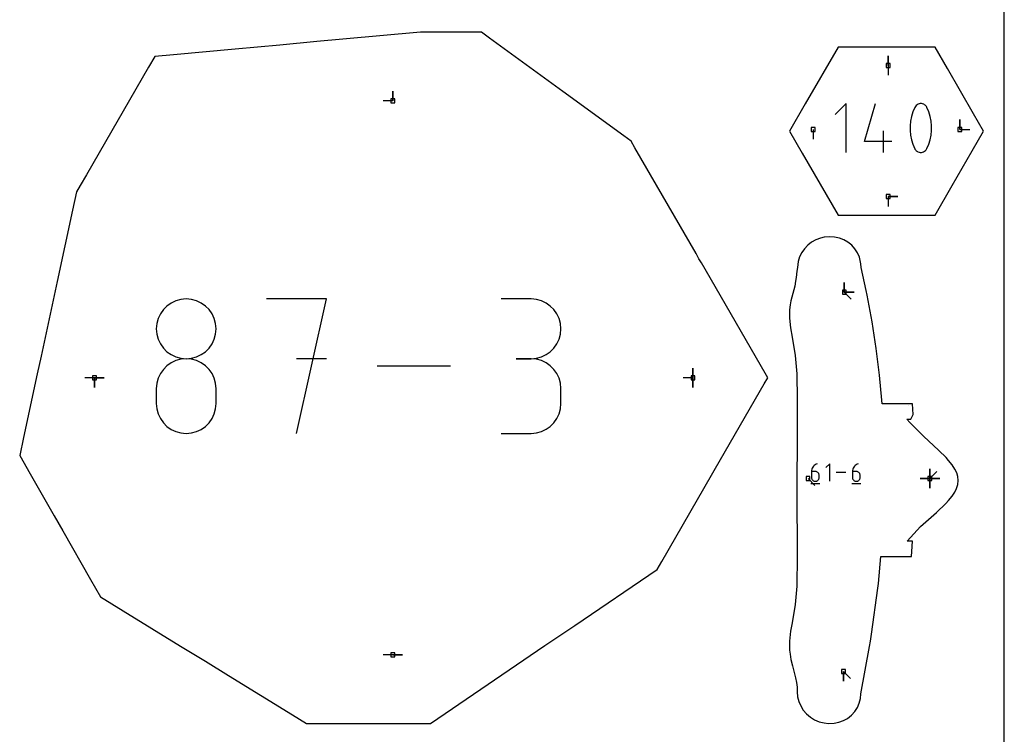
# Model space of a CAD drawing. Extents: x 0 to 600, y 0 to 900.
# Tile 14 of 21: x 456 to 600, y 424 to 529. Entities that reach past the tile are written whole.
import ezdxf

# ---------------------------------------------------------------- set-up
doc = ezdxf.new("R2010")
doc.units = 0

msp = doc.modelspace()

# ---------------------------------------------------------------- linework, layer by layer
at = {"layer": 'annotation', "color": 1}
for p, q in [((583.032749, 521.840081), (583.032749, 523.268831)), ((583.032749, 521.840081), (583.032749, 523.268831)), ((583.032749, 523.268831), (583.032749, 521.840081)), ((583.032749, 521.840081), (583.032749, 520.411331)), ((510.676692, 516.674033), (510.676692, 518.102783)), ((510.676692, 516.674033), (510.676692, 518.102783)), ((510.676692, 518.102783), (510.676692, 516.674033)), ((510.676692, 516.674033), (509.247942, 516.674033)), ((576.903585, 516.273881), (575.315446, 514.685294)), ((576.903585, 509.130169), (576.903585, 516.273881)), ((579.582253, 510.718307), (581.16636, 516.273881)), ((586.638984, 515.064249), (586.433604, 514.401608)), ((586.912825, 515.708214), (586.638984, 515.064249)), ((587.005041, 515.861566), (586.912825, 515.708214)), ((586.912825, 515.708214), (586.912825, 515.708214)), ((587.119967, 515.992248), (587.005041, 515.861566)), ((587.253798, 516.098997), (587.119967, 515.992248)), ((587.402727, 516.180548), (587.253798, 516.098997)), ((587.562951, 516.235636), (587.402727, 516.180548)), ((587.730663, 516.262996), (587.562951, 516.235636)), ((587.902058, 516.261364), (587.730663, 516.262996)), ((588.073332, 516.229475), (587.902058, 516.261364)), ((588.240679, 516.166064), (588.073332, 516.229475)), ((588.304742, 516.132399), (588.240679, 516.166064)), ((588.240679, 516.166064), (588.240679, 516.166064)), ((588.366217, 516.093731), (588.304742, 516.132399)), ((588.424804, 516.050365), (588.366217, 516.093731)), ((588.480206, 516.002608), (588.424804, 516.050365)), ((588.532124, 515.950766), (588.480206, 516.002608)), ((588.580258, 515.895144), (588.532124, 515.950766)), ((588.624311, 515.836048), (588.580258, 515.895144)), ((588.663983, 515.773786), (588.624311, 515.836048)), ((588.698977, 515.708662), (588.663983, 515.773786)), ((588.974145, 515.063369), (588.698977, 515.708662)), ((588.698977, 515.708662), (588.698977, 515.708662)), ((589.180521, 514.399733), (588.974145, 515.063369)), ((586.296684, 513.725575), (586.228223, 513.041434)), ((586.433604, 514.401608), (586.296684, 513.725575)), ((589.318104, 513.723036), (589.180521, 514.399733)), ((589.386896, 513.038564), (589.318104, 513.723036)), ((593.520546, 512.497212), (593.520546, 513.925962)), ((593.520546, 512.497212), (593.520546, 513.925962)), ((593.520546, 513.925962), (593.520546, 512.497212)), ((572.0687, 512.497212), (572.0687, 511.068462)), ((582.359816, 509.130169), (582.359816, 512.302862)), ((586.228223, 513.041434), (586.228223, 512.354469)), ((586.228223, 512.354469), (586.296684, 511.669963)), ((589.318104, 511.667424), (589.386896, 512.351598)), ((589.386896, 512.351598), (589.386896, 513.038564)), ((593.520546, 512.497212), (594.949296, 512.497212)), ((583.548792, 510.718307), (579.582253, 510.718307)), ((586.296684, 511.669963), (586.433604, 510.9932)), ((586.433604, 510.9932), (586.638984, 510.329464)), ((588.974145, 510.328585), (589.180521, 510.991325)), ((589.180521, 510.991325), (589.318104, 511.667424)), ((586.638984, 510.329464), (586.912825, 509.684039)), ((586.912825, 509.684039), (586.912825, 509.684039)), ((586.912825, 509.684039), (586.947691, 509.619044)), ((586.947691, 509.619044), (586.98707, 509.557092)), ((586.98707, 509.557092), (587.030796, 509.49837)), ((587.030796, 509.49837), (587.078704, 509.443066)), ((587.078704, 509.443066), (587.130627, 509.391368)), ((587.130627, 509.391368), (587.1864, 509.343464)), ((587.1864, 509.343464), (587.245856, 509.299542)), ((587.245856, 509.299542), (587.308829, 509.25979)), ((587.308829, 509.25979), (587.375154, 509.224397)), ((587.375154, 509.224397), (587.375154, 509.224397)), ((587.375154, 509.224397), (587.541183, 509.162331)), ((587.541183, 509.162331), (587.71146, 509.131495)), ((587.882134, 509.130633), (588.049358, 509.158487)), ((588.049358, 509.158487), (588.209281, 509.213799)), ((588.209281, 509.213799), (588.358053, 509.295312)), ((588.358053, 509.295312), (588.491827, 509.40177)), ((588.491827, 509.40177), (588.606751, 509.531914)), ((588.606751, 509.531914), (588.698977, 509.684487)), ((588.698977, 509.684487), (588.974145, 510.328585)), ((588.698977, 509.684487), (588.698977, 509.684487)), ((587.71146, 509.131495), (587.882134, 509.130633)), ((583.032749, 502.678092), (584.461499, 502.678092)), ((583.032749, 502.678092), (584.461499, 502.678092)), ((584.461499, 502.678092), (583.032749, 502.678092)), ((583.032749, 502.678092), (583.032749, 501.249342)), ((576.628313, 488.701754), (576.628313, 490.130504)), ((576.628313, 488.701754), (576.628313, 490.130504)), ((576.628313, 490.130504), (576.628313, 488.701754)), ((576.628313, 488.701754), (576.628313, 490.130504)), ((576.628313, 490.130504), (576.628313, 488.701754)), ((479.713285, 487.645247), (478.974698, 487.442022)), ((480.497643, 487.715766), (479.713285, 487.645247)), ((481.282002, 487.645247), (480.497643, 487.715766)), ((480.497643, 487.715766), (480.497643, 487.715766)), ((482.020589, 487.442022), (481.282002, 487.645247)), ((500.990094, 487.739823), (492.242289, 487.739823)), ((496.616808, 468.068057), (500.990094, 487.739823)), ((530.86907, 487.717), (526.500719, 487.717)), ((531.654729, 487.646481), (530.86907, 487.717)), ((532.394006, 487.443255), (531.654729, 487.646481)), ((576.628313, 488.701754), (578.057063, 488.701754)), ((576.628313, 488.701754), (578.057063, 488.701754)), ((578.057063, 488.701754), (576.628313, 488.701754)), ((576.628313, 488.701754), (577.638592, 487.691475)), ((477.157746, 486.161098), (476.726424, 485.552038)), ((477.684511, 486.687448), (477.157746, 486.161098)), ((478.294301, 487.118589), (477.684511, 486.687448)), ((478.974698, 487.442022), (478.294301, 487.118589)), ((482.700986, 487.118589), (482.020589, 487.442022)), ((483.310776, 486.687448), (482.700986, 487.118589)), ((483.83754, 486.161098), (483.310776, 486.687448)), ((484.268862, 485.552038), (483.83754, 486.161098)), ((533.074606, 487.119823), (532.394006, 487.443255)), ((533.684233, 486.688682), (533.074606, 487.119823)), ((534.210592, 486.162332), (533.684233, 486.688682)), ((534.641386, 485.553271), (534.210592, 486.162332)), ((476.402963, 484.872766), (476.19978, 484.135782)), ((476.726424, 485.552038), (476.402963, 484.872766)), ((484.592324, 484.872766), (484.268862, 485.552038)), ((484.795507, 484.135782), (484.592324, 484.872766)), ((534.964319, 484.874), (534.641386, 485.553271)), ((535.167096, 484.137015), (534.964319, 484.874)), ((476.19978, 484.135782), (476.129292, 483.353584)), ((476.129292, 483.353584), (476.129292, 483.353584)), ((476.129292, 483.353584), (476.19982, 482.567714)), ((484.795466, 482.567714), (484.865994, 483.353584)), ((484.865994, 483.353584), (484.795507, 484.135782)), ((484.865994, 483.353584), (484.865994, 483.353584)), ((535.237421, 483.354818), (535.167096, 484.137015)), ((535.167096, 482.568948), (535.237421, 483.354818)), ((535.237421, 483.354818), (535.237421, 483.354818)), ((476.19982, 482.567714), (476.403105, 481.82787)), ((484.592182, 481.82787), (484.795466, 482.567714)), ((534.964319, 481.829104), (535.167096, 482.568948)), ((476.403105, 481.82787), (476.726698, 481.146449)), ((476.726698, 481.146449), (477.158152, 480.535849)), ((477.158152, 480.535849), (477.685019, 480.008466)), ((483.310268, 480.008466), (483.837134, 480.535849)), ((483.837134, 480.535849), (484.268588, 481.146449)), ((484.268588, 481.146449), (484.592182, 481.82787)), ((533.684233, 480.0097), (534.210592, 480.537082)), ((534.210592, 480.537082), (534.641386, 481.147683)), ((534.641386, 481.147683), (534.964319, 481.829104)), ((477.685019, 480.008466), (478.294849, 479.576699)), ((478.294849, 479.576699), (478.975195, 479.252945)), ((478.975195, 479.252945), (479.713609, 479.049601)), ((480.497643, 478.979065), (479.713285, 478.90853)), ((479.713609, 479.049601), (480.497643, 478.979065)), ((480.497643, 478.979065), (481.281677, 479.049601)), ((481.282002, 478.908571), (480.497643, 478.979065)), ((480.497643, 478.979065), (480.497643, 478.979065)), ((480.497643, 478.979065), (480.497643, 478.979065)), ((481.281677, 479.049601), (482.020091, 479.252945)), ((482.020091, 479.252945), (482.700438, 479.576699)), ((482.700438, 479.576699), (483.310268, 480.008466)), ((500.990094, 478.979682), (496.616808, 478.979682)), ((530.86907, 478.980299), (528.681811, 478.980299)), ((528.681811, 478.980299), (530.86907, 478.980299)), ((530.86907, 478.980299), (531.654729, 479.050835)), ((531.654729, 478.909779), (530.86907, 478.980299)), ((530.86907, 478.980299), (530.86907, 478.980299)), ((531.654729, 479.050835), (532.394006, 479.254179)), ((532.394006, 479.254179), (533.074606, 479.577933)), ((533.074606, 479.577933), (533.684233, 480.0097)), ((477.684511, 477.949772), (477.157746, 477.422493)), ((478.294301, 478.381476), (477.684511, 477.949772)), ((478.974698, 478.705198), (478.294301, 478.381476)), ((479.713285, 478.90853), (478.974698, 478.705198)), ((482.020589, 478.70534), (481.282002, 478.908571)), ((482.700986, 478.38175), (482.020589, 478.70534)), ((483.310776, 477.950178), (482.700986, 478.38175)), ((483.83754, 477.423), (483.310776, 477.950178)), ((519.125658, 477.90394), (508.369473, 477.90394)), ((532.394006, 478.706554), (531.654729, 478.909779)), ((533.074606, 478.383121), (532.394006, 478.706554)), ((533.684233, 477.95198), (533.074606, 478.383121)), ((534.210592, 477.42563), (533.684233, 477.95198)), ((554.519343, 476.196321), (554.519343, 477.625071)), ((554.519343, 476.196321), (554.519343, 477.625071)), ((554.519343, 477.625071), (554.519343, 476.196321)), ((554.519343, 476.196321), (554.519343, 477.625071)), ((554.519343, 477.625071), (554.519343, 476.196321)), ((467.098016, 476.196321), (465.669266, 476.196321)), ((467.098016, 476.196321), (468.526766, 476.196321)), ((467.098016, 476.196321), (468.526766, 476.196321)), ((468.526766, 476.196321), (467.098016, 476.196321)), ((467.098016, 476.196321), (467.098016, 474.767571)), ((467.098016, 476.196321), (468.526766, 476.196321)), ((468.526766, 476.196321), (467.098016, 476.196321)), ((467.098016, 476.196321), (467.098016, 474.767571)), ((467.098016, 474.767571), (467.098016, 476.196321)), ((476.402963, 476.13084), (476.19978, 475.391282)), ((476.726424, 476.812046), (476.402963, 476.13084)), ((477.157746, 477.422493), (476.726424, 476.812046)), ((484.268862, 476.812595), (483.83754, 477.423)), ((484.592324, 476.131338), (484.268862, 476.812595)), ((484.795507, 475.391607), (484.592324, 476.131338)), ((534.641386, 476.81657), (534.210592, 477.42563)), ((534.964319, 476.137298), (534.641386, 476.81657)), ((535.167096, 475.400314), (534.964319, 476.137298)), ((554.519343, 476.196321), (553.090593, 476.196321)), ((554.519343, 476.196321), (554.519343, 474.767571)), ((554.519343, 476.196321), (554.519343, 474.767571)), ((554.519343, 474.767571), (554.519343, 476.196321)), ((476.19978, 475.391282), (476.129292, 474.60578)), ((484.865994, 474.60578), (484.795507, 475.391607)), ((535.237421, 474.618116), (535.167096, 475.400314)), ((476.129292, 474.60578), (476.129292, 472.429623)), ((484.865994, 472.429623), (484.865994, 474.60578)), ((484.865994, 474.60578), (484.865994, 474.60578)), ((535.237421, 472.430857), (535.237421, 474.618116)), ((535.237421, 474.618116), (535.237421, 474.618116)), ((476.129292, 472.429623), (476.129292, 472.429623)), ((476.129292, 472.429623), (476.19982, 471.644176)), ((484.795466, 471.644176), (484.865994, 472.429623)), ((535.167096, 471.648334), (535.237421, 472.430857)), ((586.01275, 472.130822), (586.010924, 472.159211)), ((476.19982, 471.644176), (476.403105, 470.905466)), ((476.403105, 470.905466), (476.726698, 470.225686)), ((484.268588, 470.225686), (484.592182, 470.905466)), ((484.592182, 470.905466), (484.795466, 471.644176)), ((534.641386, 470.231854), (534.964319, 470.911177)), ((534.964319, 470.911177), (535.167096, 471.648334)), ((476.726698, 470.225686), (477.158152, 469.617032)), ((477.158152, 469.617032), (477.685019, 469.091697)), ((477.685019, 469.091697), (478.294849, 468.661876)), ((482.700438, 468.661876), (483.310268, 469.091697)), ((483.310268, 469.091697), (483.837134, 469.617032)), ((483.837134, 469.617032), (484.268588, 470.225686)), ((533.074606, 468.665577), (533.684233, 469.096586)), ((533.684233, 469.096586), (534.210592, 469.622835)), ((534.210592, 469.622835), (534.641386, 470.231854)), ((478.294849, 468.661876), (478.975195, 468.339764)), ((478.975195, 468.339764), (479.713609, 468.137554)), ((479.713609, 468.137554), (480.497643, 468.06744)), ((480.497643, 468.06744), (481.281677, 468.137554)), ((480.497643, 468.06744), (480.497643, 468.06744)), ((481.281677, 468.137554), (482.020091, 468.339764)), ((482.020091, 468.339764), (482.700438, 468.661876)), ((526.500719, 468.068674), (530.86907, 468.068674)), ((530.86907, 468.068674), (531.654729, 468.139153)), ((530.86907, 468.068674), (530.86907, 468.068674)), ((531.654729, 468.139153), (532.394006, 468.342277)), ((532.394006, 468.342277), (533.074606, 468.665577)), ((572.013671, 463.138484), (571.933194, 462.991919)), ((572.113706, 463.272078), (572.013671, 463.138484)), ((572.231766, 463.390638), (572.113706, 463.272078)), ((572.366314, 463.492103), (572.231766, 463.390638)), ((572.515817, 463.574409), (572.366314, 463.492103)), ((572.67874, 463.635495), (572.515817, 463.574409)), ((572.67874, 463.635495), (572.67874, 463.635495)), ((574.49173, 463.635495), (573.922372, 463.065977)), ((574.49173, 461.07443), (574.49173, 463.635495)), ((578.002005, 463.138484), (577.921528, 462.991919)), ((578.10204, 463.272078), (578.002005, 463.138484)), ((578.220099, 463.390638), (578.10204, 463.272078)), ((578.354648, 463.492103), (578.220099, 463.390638)), ((578.504151, 463.574409), (578.354648, 463.492103)), ((578.667073, 463.635495), (578.504151, 463.574409)), ((578.667073, 463.635495), (578.667073, 463.635495)), ((571.837055, 462.668121), (571.824462, 462.495013)), ((571.824462, 462.495013), (571.824462, 461.643787)), ((572.393177, 462.495013), (571.824462, 462.495013)), ((571.873811, 462.834443), (571.837055, 462.668121)), ((571.933194, 462.991919), (571.873811, 462.834443)), ((572.495462, 462.485885), (572.393177, 462.495013)), ((572.591709, 462.45956), (572.495462, 462.485885)), ((572.680316, 462.417624), (572.591709, 462.45956)), ((572.759683, 462.361665), (572.680316, 462.417624)), ((572.82821, 462.293272), (572.759683, 462.361665)), ((572.884295, 462.214031), (572.82821, 462.293272)), ((572.926337, 462.125531), (572.884295, 462.214031)), ((572.952737, 462.029358), (572.926337, 462.125531)), ((572.961893, 461.927101), (572.952737, 462.029358)), ((572.961893, 461.643787), (572.961893, 461.927101)), ((572.961893, 461.927101), (572.961893, 461.927101)), ((576.852637, 462.354963), (575.45229, 462.354963)), ((577.825389, 462.668121), (577.812796, 462.495013)), ((577.812796, 462.495013), (577.812796, 461.643787)), ((578.381511, 462.495013), (577.812796, 462.495013)), ((577.862144, 462.834443), (577.825389, 462.668121)), ((577.921528, 462.991919), (577.862144, 462.834443)), ((578.483796, 462.485885), (578.381511, 462.495013)), ((578.580042, 462.45956), (578.483796, 462.485885)), ((578.66865, 462.417624), (578.580042, 462.45956)), ((578.748017, 462.361665), (578.66865, 462.417624)), ((578.816543, 462.293272), (578.748017, 462.361665)), ((578.872628, 462.214031), (578.816543, 462.293272)), ((578.914671, 462.125531), (578.872628, 462.214031)), ((578.941071, 462.029358), (578.914671, 462.125531)), ((578.950226, 461.927101), (578.941071, 462.029358)), ((578.950226, 461.643787), (578.950226, 461.927101)), ((578.950226, 461.927101), (578.950226, 461.927101)), ((589.137478, 461.481514), (589.137478, 462.910264)), ((589.137478, 461.481514), (589.137478, 462.910264)), ((589.137478, 462.910264), (589.137478, 461.481514)), ((589.137478, 461.481514), (589.137478, 462.910264)), ((589.137478, 462.910264), (589.137478, 461.481514)), ((589.137478, 461.481514), (589.137478, 462.910264)), ((589.137478, 462.910264), (589.137478, 461.481514)), ((589.137478, 461.481514), (589.137478, 462.910264)), ((589.137478, 462.910264), (589.137478, 461.481514)), ((589.137478, 461.481514), (590.147757, 462.491793)), ((571.324839, 461.481514), (572.335117, 460.471235)), ((571.753232, 460.754297), (573.033765, 460.754297)), ((571.824462, 461.643787), (571.824462, 461.643787)), ((571.824462, 461.643787), (571.833644, 461.541481)), ((571.833644, 461.541481), (571.86011, 461.445175)), ((571.86011, 461.445175), (571.902238, 461.356482)), ((571.902238, 461.356482), (571.958409, 461.277014)), ((571.958409, 461.277014), (572.027002, 461.20838)), ((572.027002, 461.20838), (572.106396, 461.152194)), ((572.106396, 461.152194), (572.19497, 461.110066)), ((572.19497, 461.110066), (572.291104, 461.083607)), ((572.291104, 461.083607), (572.393177, 461.07443)), ((572.393177, 461.07443), (572.495462, 461.083607)), ((572.393177, 461.07443), (572.393177, 461.07443)), ((572.495462, 461.083607), (572.591709, 461.110066)), ((572.591709, 461.110066), (572.680316, 461.152194)), ((572.680316, 461.152194), (572.759683, 461.20838)), ((572.759683, 461.20838), (572.82821, 461.277014)), ((572.82821, 461.277014), (572.884295, 461.356482)), ((572.884295, 461.356482), (572.926337, 461.445175)), ((572.926337, 461.445175), (572.952737, 461.541481)), ((572.952737, 461.541481), (572.961893, 461.643787)), ((577.741566, 460.754297), (579.022099, 460.754297)), ((577.812796, 461.643787), (577.812796, 461.643787)), ((577.812796, 461.643787), (577.821978, 461.541481)), ((577.821978, 461.541481), (577.848443, 461.445175)), ((577.848443, 461.445175), (577.890572, 461.356482)), ((577.890572, 461.356482), (577.946743, 461.277014)), ((577.946743, 461.277014), (578.015336, 461.20838)), ((578.015336, 461.20838), (578.094729, 461.152194)), ((578.094729, 461.152194), (578.183304, 461.110066)), ((578.183304, 461.110066), (578.279438, 461.083607)), ((578.279438, 461.083607), (578.381511, 461.07443)), ((578.381511, 461.07443), (578.483796, 461.083607)), ((578.381511, 461.07443), (578.381511, 461.07443)), ((578.483796, 461.083607), (578.580042, 461.110066)), ((578.580042, 461.110066), (578.66865, 461.152194)), ((578.66865, 461.152194), (578.748017, 461.20838)), ((578.748017, 461.20838), (578.816543, 461.277014)), ((578.816543, 461.277014), (578.872628, 461.356482)), ((578.872628, 461.356482), (578.914671, 461.445175)), ((578.914671, 461.445175), (578.941071, 461.541481)), ((578.941071, 461.541481), (578.950226, 461.643787)), ((589.137478, 461.481514), (587.708728, 461.481514)), ((589.137478, 461.481514), (587.708728, 461.481514)), ((587.708728, 461.481514), (589.137478, 461.481514)), ((589.137478, 461.481514), (590.566228, 461.481514)), ((589.137478, 461.481514), (590.566228, 461.481514)), ((590.566228, 461.481514), (589.137478, 461.481514)), ((589.137478, 461.481514), (589.137478, 460.052764)), ((589.137478, 461.481514), (590.566228, 461.481514)), ((590.566228, 461.481514), (589.137478, 461.481514)), ((589.137478, 461.481514), (589.137478, 460.052764)), ((589.137478, 460.052764), (589.137478, 461.481514)), ((589.137478, 461.481514), (590.566228, 461.481514)), ((590.566228, 461.481514), (589.137478, 461.481514)), ((589.137478, 461.481514), (589.137478, 460.052764)), ((589.137478, 460.052764), (589.137478, 461.481514)), ((510.676692, 435.718604), (509.247942, 435.718604)), ((510.676692, 435.718604), (512.105442, 435.718604)), ((510.676692, 435.718604), (512.105442, 435.718604)), ((512.105442, 435.718604), (510.676692, 435.718604)), ((576.50859, 433.267757), (576.50859, 431.839007)), ((576.50859, 433.267757), (576.50859, 431.839007)), ((576.50859, 431.839007), (576.50859, 433.267757)), ((576.50859, 433.267757), (577.518868, 432.257478))]:
    msp.add_line(p, q, dxfattribs=at)
at = {"layer": 'boundary', "color": 5}
for p, q in [((514.729312, 526.716052), (503.371519, 525.675208)), ((516.3638, 526.716047), (514.729312, 526.716052)), ((517.012691, 526.716049), (516.3638, 526.716047)), ((522.953931, 526.716004), (517.012691, 526.716049)), ((523.625449, 526.716004), (522.953931, 526.716004)), ((524.807608, 525.853991), (523.625449, 526.716004)), ((499.598153, 525.329415), (494.159489, 524.829798)), ((503.371519, 525.675208), (499.598153, 525.329415)), ((535.505095, 518.053531), (524.807608, 525.853991)), ((487.645253, 524.232149), (478.628649, 523.40713)), ((494.159489, 524.829798), (487.645253, 524.232149)), ((575.708304, 524.532916), (570.922151, 516.243055)), ((581.702728, 524.532911), (575.708304, 524.532916)), ((585.309672, 524.532942), (581.702728, 524.532911)), ((589.880839, 524.532986), (585.309672, 524.532942)), ((591.682542, 521.412351), (589.880839, 524.532986)), ((475.889204, 523.156678), (474.982295, 521.585768)), ((478.628649, 523.40713), (475.889204, 523.156678)), ((474.982295, 521.585768), (465.911131, 505.87399)), ((595.504229, 514.7931), (591.682542, 521.412351)), ((544.411952, 511.558825), (535.505095, 518.053531)), ((570.922151, 516.243055), (568.622009, 512.259169)), ((596.96724, 512.259108), (595.504229, 514.7931)), ((568.622009, 512.259169), (570.48736, 509.0281)), ((595.306335, 509.383226), (596.96724, 512.259108)), ((545.480102, 510.779953), (544.411952, 511.558825)), ((546.051325, 509.790565), (545.480102, 510.779953)), ((554.969181, 494.344443), (546.051325, 509.790565)), ((592.385803, 504.325212), (595.306335, 509.383226)), ((570.48736, 509.0281), (575.708275, 499.985254)), ((465.911131, 505.87399), (464.992892, 504.283599)), ((464.992892, 504.283599), (464.475507, 503.387505)), ((589.88089, 499.985209), (592.385803, 504.325212)), ((464.475507, 503.387505), (463.898936, 500.709796)), ((463.898936, 500.709796), (461.651379, 490.271696)), ((575.708275, 499.985254), (579.87712, 499.985187)), ((579.87712, 499.985187), (589.88089, 499.985209)), ((572.466172, 496.342842), (571.850543, 495.997901)), ((573.126239, 496.595707), (572.466172, 496.342842)), ((573.678827, 496.736772), (573.126239, 496.595707)), ((574.514006, 496.804931), (573.678827, 496.736772)), ((575.215009, 496.756766), (574.514006, 496.804931)), ((575.901645, 496.605853), (575.215009, 496.756766)), ((576.555567, 496.354656), (575.901645, 496.605853)), ((577.161499, 496.007842), (576.555567, 496.354656)), ((570.806315, 495.063167), (570.402006, 494.493485)), ((571.292995, 495.56827), (570.806315, 495.063167)), ((571.850543, 495.997901), (571.292995, 495.56827)), ((577.704639, 495.57236), (577.161499, 496.007842)), ((578.17132, 495.057258), (577.704639, 495.57236)), ((578.54931, 494.473481), (578.17132, 495.057258)), ((555.400776, 493.596903), (554.969181, 494.344443)), ((555.757243, 492.979488), (555.400776, 493.596903)), ((570.089833, 493.871365), (569.878121, 493.210458)), ((570.402006, 494.493485), (570.089833, 493.871365)), ((578.827935, 493.831305), (578.54931, 494.473481)), ((579.023702, 492.847859), (578.827935, 493.831305)), ((565.054039, 476.876993), (555.757243, 492.979488)), ((569.77174, 492.311931), (569.709549, 491.763263)), ((569.878121, 493.210458), (569.77174, 492.311931)), ((579.088071, 492.308966), (579.023702, 492.847859)), ((579.828751, 488.939288), (579.088071, 492.308966)), ((569.618743, 490.833934), (569.505225, 490.313515)), ((569.709549, 491.763263), (569.618743, 490.833934)), ((461.651379, 490.271696), (460.914219, 486.848186)), ((569.384457, 489.584615), (568.825679, 487.457616)), ((569.505225, 490.313515), (569.384457, 489.584615)), ((579.95873, 488.295914), (579.828751, 488.939288)), ((580.686456, 484.394826), (579.95873, 488.295914)), ((460.914219, 486.848186), (459.306315, 479.380718)), ((568.721458, 486.874672), (568.635717, 486.109846)), ((568.825679, 487.457616), (568.721458, 486.874672)), ((568.635717, 486.109846), (568.624233, 484.88997)), ((568.624233, 484.88997), (568.758869, 483.520136)), ((568.758869, 483.520136), (568.991826, 482.156853)), ((581.286878, 480.483423), (580.686456, 484.394826)), ((568.991826, 482.156853), (569.462174, 479.468723)), ((581.763278, 476.564335), (581.286878, 480.483423)), ((459.306315, 479.380718), (458.742999, 476.764511)), ((569.462174, 479.468723), (569.705332, 476.759597)), ((458.742999, 476.764511), (456.743678, 467.479323)), ((564.933467, 475.306868), (565.447009, 476.196354)), ((565.447009, 476.196354), (565.054039, 476.876993)), ((569.705332, 476.759597), (569.716282, 476.236767)), ((569.716282, 476.236767), (569.726125, 473.538814)), ((582.102516, 472.903668), (581.763278, 476.564335)), ((557.828111, 462.999995), (564.933467, 475.306868)), ((569.726125, 473.538814), (569.757379, 470.72883)), ((582.135282, 472.387363), (582.102516, 472.903668)), ((583.940793, 472.387321), (582.135282, 472.387363)), ((586.593877, 472.387188), (583.940793, 472.387321)), ((586.695562, 470.821959), (586.593877, 472.387188)), ((569.757379, 470.72883), (569.75974, 470.158594)), ((586.35493, 470.159192), (586.695562, 470.821959)), ((569.760632, 468.982063), (569.723181, 465.804458)), ((569.75974, 470.158594), (569.760632, 468.982063)), ((585.757782, 470.159132), (586.35493, 470.159192)), ((586.210722, 469.64397), (585.757782, 470.159132)), ((588.200607, 467.645413), (586.210722, 469.64397)), ((456.743678, 467.479323), (456.17035, 464.816764)), ((590.448016, 465.586358), (588.200607, 467.645413)), ((456.17035, 464.816764), (457.679706, 462.176791)), ((569.723181, 465.804458), (569.714047, 462.047307)), ((591.493052, 464.549749), (590.448016, 465.586358)), ((591.865113, 464.106735), (591.493052, 464.549749)), ((592.406973, 463.451141), (591.865113, 464.106735)), ((592.793495, 462.840165), (592.406973, 463.451141)), ((457.679706, 462.176791), (461.184938, 456.04546)), ((549.957305, 449.367327), (557.226038, 461.95717)), ((557.226038, 461.95717), (557.828111, 462.999995)), ((569.714047, 462.047307), (569.69684, 455.41993)), ((593.042326, 462.321285), (592.793495, 462.840165)), ((593.21424, 461.756284), (593.042326, 462.321285)), ((593.268429, 461.174484), (593.21424, 461.756284)), ((593.038249, 460.002874), (593.216409, 460.610325)), ((593.216409, 460.610325), (593.268429, 461.174484)), ((591.866683, 458.245581), (592.403755, 458.907835)), ((592.403755, 458.907835), (592.795605, 459.495721)), ((592.795605, 459.495721), (593.038249, 460.002874)), ((590.11059, 456.520323), (591.462731, 457.808739)), ((591.462731, 457.808739), (591.866683, 458.245581)), ((461.184938, 456.04546), (462.452461, 453.828161)), ((587.762923, 454.445038), (590.11059, 456.520323)), ((569.69684, 455.41993), (569.721192, 454.33905)), ((462.452461, 453.828161), (466.524255, 446.705791)), ((569.721192, 454.33905), (569.723281, 451.765124)), ((585.829532, 452.331145), (587.762923, 454.445038)), ((569.723281, 451.765124), (569.726176, 450.103189)), ((586.608795, 452.330269), (585.829532, 452.331145)), ((586.492559, 450.803703), (586.608795, 452.330269)), ((586.43885, 450.102035), (586.492559, 450.803703)), ((549.271094, 448.178775), (549.957305, 449.367327)), ((569.726176, 450.103189), (569.705281, 445.730614)), ((581.607137, 446.145204), (581.981776, 450.102213)), ((581.981776, 450.102213), (583.787643, 450.102119)), ((583.787643, 450.102119), (586.43885, 450.102035)), ((537.255052, 440.01206), (549.271094, 448.178775)), ((466.524255, 446.705791), (467.958975, 444.196174)), ((581.539978, 445.471452), (581.607137, 446.145204)), ((569.705281, 445.730614), (569.468813, 443.060548)), ((580.613828, 438.745511), (581.539978, 445.471452)), ((467.958975, 444.196174), (471.280796, 442.151896)), ((569.468813, 443.060548), (568.998033, 440.391716)), ((471.280796, 442.151896), (479.674935, 436.985267)), ((568.998033, 440.391716), (568.773316, 439.140747)), ((532.898522, 437.05114), (537.255052, 440.01206)), ((568.773316, 439.140747), (568.622009, 437.722541)), ((580.464164, 437.723733), (580.613828, 438.745511)), ((568.622009, 437.722541), (568.634601, 436.383155)), ((580.324809, 436.937236), (580.464164, 437.723733)), ((479.674935, 436.985267), (483.294439, 434.756875)), ((517.257808, 426.420894), (532.898522, 437.05114)), ((568.634601, 436.383155), (568.700988, 435.798119)), ((579.050884, 430.012262), (580.324809, 436.937236)), ((483.294439, 434.756875), (486.682226, 432.671543)), ((568.700988, 435.798119), (568.824191, 435.034563)), ((568.824191, 435.034563), (569.047593, 434.078313)), ((569.047593, 434.078313), (569.498322, 432.333533)), ((486.682226, 432.671543), (496.006819, 426.931834)), ((569.498322, 432.333533), (569.627753, 431.648655)), ((569.627753, 431.648655), (569.723689, 430.987699)), ((569.723689, 430.987699), (569.752221, 430.319071)), ((569.752221, 430.319071), (569.805493, 429.576024)), ((569.805493, 429.576024), (569.975636, 428.888496)), ((569.975636, 428.888496), (570.254912, 428.23202)), ((578.530992, 427.995866), (578.812264, 428.633203)), ((578.812264, 428.633203), (578.987459, 429.310715)), ((578.987459, 429.310715), (579.050884, 430.012262)), ((570.254912, 428.23202), (570.636473, 427.622748)), ((570.636473, 427.622748), (571.110847, 427.075812)), ((577.685846, 426.898523), (578.152091, 427.413324)), ((578.152091, 427.413324), (578.530992, 427.995866)), ((496.006819, 426.931834), (498.04607, 425.676591)), ((516.162685, 425.676601), (517.257808, 426.420894)), ((571.110847, 427.075812), (571.666364, 426.6047)), ((571.666364, 426.6047), (572.289465, 426.22096)), ((572.289465, 426.22096), (572.964582, 425.934148)), ((572.964582, 425.934148), (573.675173, 425.751292)), ((573.675173, 425.751292), (574.322242, 425.685345)), ((575.138621, 425.713303), (575.849088, 425.859525)), ((575.849088, 425.859525), (576.523897, 426.111518)), ((576.523897, 426.111518), (577.076592, 426.423643)), ((577.076592, 426.423643), (577.685846, 426.898523)), ((498.04607, 425.676591), (499.105698, 425.676601)), ((499.105698, 425.676601), (514.927765, 425.676616)), ((514.927765, 425.676616), (516.162685, 425.676601)), ((574.322242, 425.685345), (575.138621, 425.713303))]:
    msp.add_line(p, q, dxfattribs=at)
at = {"layer": 'frame', "color": 5}
msp.add_line((600, 0), (600, 900), dxfattribs=at)
at = {"layer": 'hole', "color": 5}
for p, q in [((583.318499, 522.125831), (582.746999, 522.125831)), ((582.746999, 522.125831), (582.746999, 521.554331)), ((583.318499, 521.554331), (583.318499, 522.125831)), ((582.746999, 521.554331), (583.318499, 521.554331)), ((510.962442, 516.959783), (510.390942, 516.959783)), ((510.390942, 516.959783), (510.390942, 516.388283)), ((510.390942, 516.388283), (510.962442, 516.388283)), ((510.962442, 516.388283), (510.962442, 516.959783)), ((572.35445, 512.782962), (571.78295, 512.782962)), ((571.78295, 512.782962), (571.78295, 512.211462)), ((571.78295, 512.211462), (572.35445, 512.211462)), ((572.35445, 512.211462), (572.35445, 512.782962)), ((593.806296, 512.782962), (593.234796, 512.782962)), ((593.234796, 512.782962), (593.234796, 512.211462)), ((593.234796, 512.211462), (593.806296, 512.211462)), ((593.806296, 512.211462), (593.806296, 512.782962)), ((583.318499, 502.963842), (582.746999, 502.963842)), ((582.746999, 502.963842), (582.746999, 502.392342)), ((582.746999, 502.392342), (583.318499, 502.392342)), ((583.318499, 502.392342), (583.318499, 502.963842)), ((576.914063, 488.987504), (576.342563, 488.987504)), ((576.342563, 488.987504), (576.342563, 488.416004)), ((576.342563, 488.416004), (576.914063, 488.416004)), ((576.914063, 488.416004), (576.914063, 488.987504)), ((467.383766, 476.482071), (466.812266, 476.482071)), ((466.812266, 476.482071), (466.812266, 475.910571)), ((467.383766, 475.910571), (467.383766, 476.482071)), ((554.805093, 476.482071), (554.233593, 476.482071)), ((554.233593, 476.482071), (554.233593, 475.910571)), ((554.805093, 475.910571), (554.805093, 476.482071)), ((466.812266, 475.910571), (467.383766, 475.910571)), ((554.233593, 475.910571), (554.805093, 475.910571)), ((571.610589, 461.767264), (571.039089, 461.767264)), ((571.039089, 461.767264), (571.039089, 461.195764)), ((571.610589, 461.195764), (571.610589, 461.767264)), ((589.423228, 461.767264), (588.851728, 461.767264)), ((588.851728, 461.767264), (588.851728, 461.195764)), ((589.423228, 461.195764), (589.423228, 461.767264)), ((571.039089, 461.195764), (571.610589, 461.195764)), ((588.851728, 461.195764), (589.423228, 461.195764)), ((510.962442, 436.004354), (510.390942, 436.004354)), ((510.390942, 436.004354), (510.390942, 435.432854)), ((510.962442, 435.432854), (510.962442, 436.004354)), ((510.390942, 435.432854), (510.962442, 435.432854)), ((576.79434, 433.553507), (576.22284, 433.553507)), ((576.22284, 433.553507), (576.22284, 432.982007)), ((576.22284, 432.982007), (576.79434, 432.982007)), ((576.79434, 432.982007), (576.79434, 433.553507))]:
    msp.add_line(p, q, dxfattribs=at)

doc.saveas('drawing.dxf')
